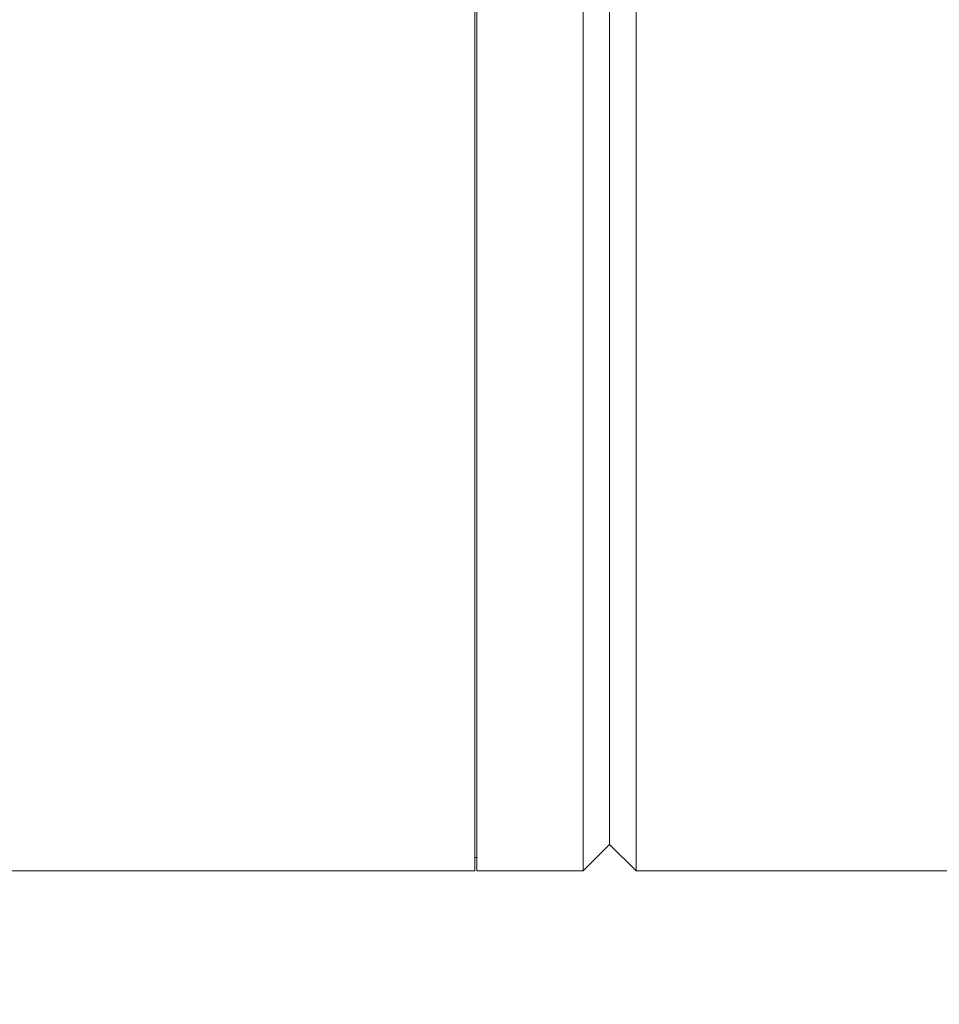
# Model space of a CAD drawing. Header units: millimetres. Extents: x 504 to 605, y 222 to 305.
# Tile 21 of 70: x 552.67 to 559.6, y 239.86 to 247.28. Entities that reach past the tile are written whole.
import ezdxf

# ---------------------------------------------------------------- set-up
doc = ezdxf.new("R2010")
doc.units = ezdxf.units.MM
doc.header["$LTSCALE"] = 0.03
doc.layers.get('0').update_dxf_attribs({"lineweight": 15})
doc.layers.add('1', color=7, linetype='Continuous', true_color=0xffffff)
doc.styles.get("Standard").update_dxf_attribs({"font": 'simsun.ttc', "width": 0.85})
doc.dimstyles.new('ISO-25', dxfattribs={"dimtxt": 2.5, "dimasz": 2, "dimexe": 1.3, "dimexo": 0.625, "dimtad": 1, "dimzin": 9, "dimdsep": 46, "dimtxsty": 'Standard', "dimblk": 'OPEN30', "dimcen": 2, "dimazin": 2, "dimtfac": 0.6, "dimtmove": 0, "dimatfit": 0, "dimldrblk": 'OPEN30', "dimfxl": 1, "dimtolj": 1, "dimarcsym": 0})

# ---------------------------------------------------------------- blocks, each defined once
blk = doc.blocks.new('_Open30')
at = {"color": 0, "linetype": 'ByBlock', "lineweight": -2}
for p, q in [((-1, 0.2679), (0, 0)), ((0, 0), (-1, -0.2679)), ((0, 0), (-1, 0))]:
    blk.add_line(p, q, dxfattribs=at)
blk = doc.blocks.new('*D11')
at = {"color": 0, "lineweight": -2}
for p, q in [((516.8371, 259.0464), (516.8371, 224.2402)), ((579.9627, 259.046), (579.9627, 224.2402)), ((577.9627, 225.5402), (518.8371, 225.5402))]:
    blk.add_line(p, q, dxfattribs=at)
at = {"layer": 'Defpoints', "color": 0}
for p in [(516.8371, 259.6714), (579.9627, 259.671), (516.8371, 225.5402)]:
    blk.add_point(p, dxfattribs=at)
at = {"color": 0, "lineweight": -2, "xscale": 2, "yscale": 2, "zscale": 2, "rotation": 180}
blk.add_blockref('_Open30', (516.8371, 225.5402), dxfattribs=at)
at = {"color": 0, "lineweight": -2, "xscale": 2, "yscale": 2, "zscale": 2}
blk.add_blockref('_Open30', (579.9627, 225.5402), dxfattribs=at)
at = {"color": 0, "insert": (549.5475, 227.7485), "char_height": 2.5, "width": 36.1612, "attachment_point": 5}
blk.add_mtext('\\A1;63.13±0.2(W.D. MOD)', dxfattribs=at)
blk = doc.blocks.new('A$C4323a73e')
at = {"layer": '1', "color": 7, "linetype": 'Continuous', "lineweight": 18}
for p, q in [((39.2786, -18.801), (39.2786, 13.2926)), ((40.0786, -18.801), (40.0786, 13.2926)), ((40.2786, -18.601), (40.2786, 13.1512)), ((40.4786, -18.801), (40.4786, 3.0663)), ((40.2786, -4.8151), (40.2786, -18.601)), ((39.2636, -18.801), (39.2636, -5.0101)), ((40.0786, -18.801), (40.2786, -18.601)), ((40.2786, -18.601), (40.4786, -18.801)), ((39.2635, -18.701), (39.2786, -18.701)), ((30.0636, -18.801), (39.2636, -18.801)), ((39.2786, -18.801), (40.0786, -18.801)), ((40.4786, -18.801), (43.7786, -18.801))]:
    blk.add_line(p, q, dxfattribs=at)

msp = doc.modelspace()

# ---------------------------------------------------------------- block references
msp.add_blockref('A$C4323a73e', (516.8371, 259.6709))

# ---------------------------------------------------------------- dimensions: what is measured, and where the dimension line sits
at = {"color": 7}
dim = msp.add_linear_dim(base=(516.8371, 225.5402), p1=(579.9627, 259.671), p2=(516.8371, 259.6714), angle=180, text='<>(W.D. MOD)', dimstyle='ISO-25', override={"dimgap": 0.625, "dimtol": 1, "dimlim": 0, "dimtp": 0.2, "dimtm": 0.2, "dimtfac": 1}, dxfattribs=at)
dim.commit()
dim.dimension.update_dxf_attribs({"geometry": '*D11', "text_midpoint": (549.5475, 225.5402), "dimtype": 160})

doc.saveas('drawing.dxf')
